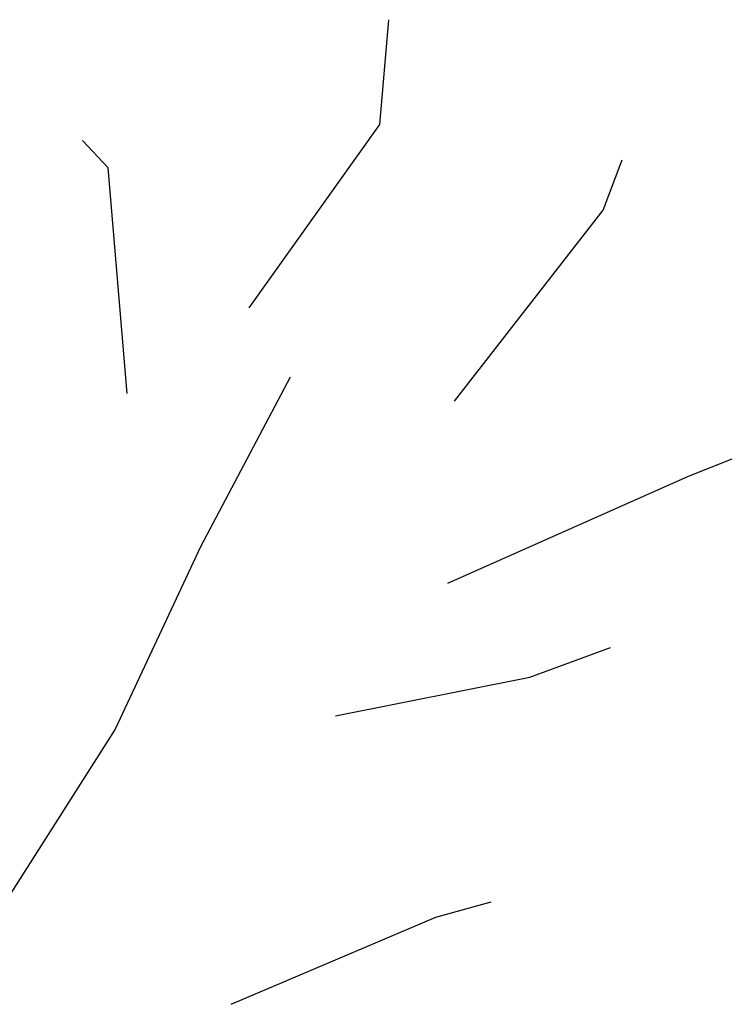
# Model space of a CAD drawing. Header units: centimetres. Extents: x -11246 to 29725, y -11714 to 13666.
# Tile 56 of 79: x 14330.037 to 14330.576, y 3615.565 to 3616.31. Entities that reach past the tile are written whole.
import ezdxf

# ---------------------------------------------------------------- set-up
doc = ezdxf.new("R2010")
doc.units = ezdxf.units.CM
doc.layers.add('0- Coupes', color=7, linetype='Continuous')

# ---------------------------------------------------------------- blocks, each defined once
blk = doc.blocks.new('A$C543A7BE2')
at = {"color": 0, "linetype": 'ByBlock', "lineweight": -2}
for p, q in [((107.005, 237.321), (106.734, 242.029)), ((102.415, 228.346), (107.005, 237.321)), ((117.472, 234.988), (117.991, 237.343)), ((95.242, 233.635), (93.932, 234.679)), ((112.118, 225.546), (117.472, 234.988)), ((97.557, 223.751), (95.242, 233.635)), ((104.674, 225.546), (101.813, 217.431)), ((122.988, 223.751), (124.817, 224.801)), ((113.019, 217.431), (122.988, 223.751)), ((101.813, 217.431), (99.215, 208.794)), ((117.253, 213.8), (120.65, 215.638)), ((108.896, 210.827), (117.253, 213.8)), ((99.215, 208.794), (95.569, 200.678)), ((114.66, 202.548), (117.012, 203.599)), ((106.145, 197.358), (114.66, 202.548))]:
    blk.add_line(p, q, dxfattribs=at)

msp = doc.modelspace()

# ---------------------------------------------------------------- block references
at = {"layer": '0- Coupes', "color": 73, "true_color": 0xa1af6b, "xscale": 0.01688311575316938, "yscale": 0.01688311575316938, "zscale": 0.01688311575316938, "rotation": 351.6445567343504}
msp.add_blockref('A$C543A7BE2', (14327.93961, 3612.5287), dxfattribs=at)

doc.saveas('drawing.dxf')
